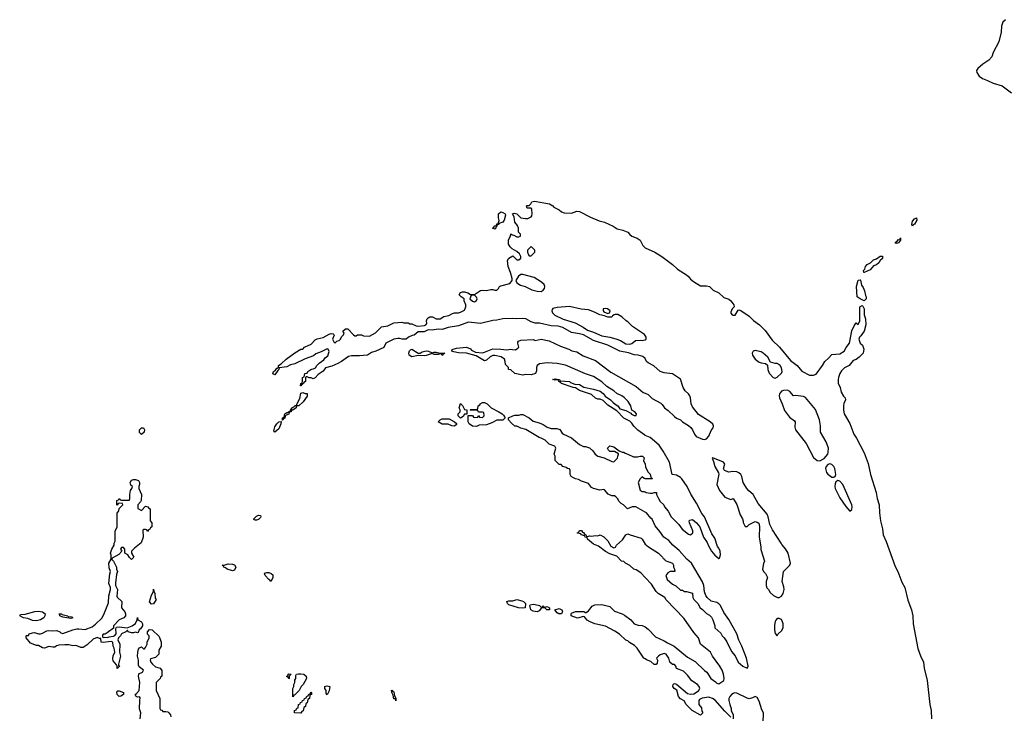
# Model space of a CAD drawing. Header units: inches. Extents: x 2347120 to 2490770, y 707513 to 877705.
# Tile 62 of 132: x 2383803 to 2393559, y 810864 to 817754. Entities that reach past the tile are written whole.
import ezdxf

# ---------------------------------------------------------------- set-up
doc = ezdxf.new("R2010")
doc.units = ezdxf.units.IN
doc.header["$MEASUREMENT"] = 0
doc.layers.add('C3881', color=7, linetype='Continuous')
doc.layers.add('C3891', color=7, linetype='Continuous')

msp = doc.modelspace()

# ---------------------------------------------------------------- linework, layer by layer
at = {"layer": 'C3881', "color": 5, "elevation": 60}
for points in [[(2390000, 814398.1), (2389999.3, 814399.3), (2389976.5, 814416.5), (2389930, 814432.7), (2389890, 814436), (2389834.2, 814454.2), (2389750, 814469.4), (2389631.3, 814531.3), (2389490, 814575.1), (2389390, 814632.3), (2389350, 814643.7), (2389270, 814655.1), (2389184.8, 814704.8), (2389137, 814717), (2389070, 814721.2), (2388952, 814748), (2388910, 814748), (2388870, 814762), (2388818, 814790), (2388785.2, 814794.8), (2388730, 814789.5), (2388690, 814796), (2388590, 814792.3), (2388530, 814779.3), (2388490, 814776), (2388370, 814745.2), (2388250, 814759), (2388150, 814722.7), (2388050, 814706), (2387990, 814686.6), (2387949.3, 814689.3), (2387890, 814677.2), (2387850, 814682), (2387810, 814661.2), (2387750, 814662), (2387710, 814628), (2387692.7, 814627.3), (2387654, 814610), (2387631.6, 814588.4), (2387591.6, 814588.4), (2387570, 814595.3), (2387550, 814595.3), (2387510, 814588), (2387490, 814579), (2387430.9, 814549.1), (2387410, 814508.7), (2387330.6, 814469.4), (2387290, 814459), (2387250.4, 814429.6), (2387170, 814423.7), (2387090, 814426), (2387062, 814418), (2386990, 814369), (2386954, 814350), (2386896.7, 814323.3), (2386834, 814306), (2386810, 814273.2), (2386760.7, 814239.3), (2386730, 814208), (2386710, 814198), (2386690, 814206), (2386670, 814206), (2386650, 814218), (2386642, 814218), (2386634, 814210), (2386634, 814170), (2386618, 814162), (2386614, 814150), (2386598, 814142), (2386590, 814126), (2386586, 814126), (2386588, 814150), (2386602, 814158), (2386606, 814170), (2386606, 814210), (2386622, 814218), (2386628, 814250), (2386650, 814254), (2386658, 814270), (2386688, 814290), (2386722, 814298), (2386734.6, 814305.4), (2386748.7, 814330), (2386769.3, 814350.7), (2386815.1, 814384.9), (2386830, 814404.7), (2386854.5, 814425.5), (2386868.7, 814468.7), (2386858, 814490), (2386850, 814495.3), (2386790, 814464), (2386736.9, 814443.1), (2386714.4, 814425.6), (2386630, 814395.3), (2386530, 814345.2), (2386486, 814334), (2386450, 814315.3), (2386374, 814306), (2386372, 814290), (2386359.6, 814280.4), (2386330, 814238), (2386310, 814246), (2386318, 814270), (2386336.4, 814283.6), (2386350, 814302), (2386358, 814302), (2386368, 814312), (2386368.7, 814330), (2386394.6, 814345.4), (2386444, 814390), (2386530, 814454.8), (2386590, 814491), (2386608.4, 814491.6), (2386626, 814510), (2386690, 814541), (2386730, 814582.8), (2386750, 814593.4), (2386810, 814604.7), (2386870, 814638.8), (2386890, 814644.7), (2386910, 814642), (2386916.9, 814636.9), (2386918, 814630), (2386902, 814590), (2386918, 814558), (2386930, 814554), (2386946, 814570), (2386970, 814578), (2386982, 814590), (2386990, 814614), (2387010, 814634), (2387018, 814650), (2387006, 814670), (2387032.7, 814692.7), (2387052.7, 814692.7), (2387110, 814632), (2387123.6, 814623.6), (2387136.4, 814623.6), (2387150, 814634), (2387190, 814634), (2387210, 814622), (2387270, 814618), (2387330, 814652), (2387389.1, 814710.9), (2387450, 814721), (2387508.9, 814751.1), (2387590, 814758), (2387610, 814752), (2387651.1, 814751.1), (2387670, 814742), (2387690, 814742), (2387730, 814722), (2387750, 814718), (2387814, 814726), (2387828.4, 814731.6), (2387836.4, 814743.6), (2387835.3, 814770), (2387842, 814790), (2387850, 814802), (2387866, 814810), (2387894, 814810), (2387930, 814792), (2387970, 814792), (2388005.6, 814814.4), (2388054.6, 814825.4), (2388090, 814844.7), (2388110, 814851.3), (2388150, 814851), (2388170, 814856), (2388210, 814878), (2388225.2, 814910), (2388222.7, 814930), (2388208.7, 814970), (2388208, 814990), (2388178, 815010), (2388158, 815030), (2388170, 815051), (2388190, 815058.8), (2388210, 815057.3), (2388242, 815050), (2388270, 815032), (2388310, 815031.3), (2388370, 815071.3), (2388384.7, 815075.3), (2388430, 815071.3), (2388470, 815082), (2388490, 815082), (2388510, 815074), (2388530, 815074), (2388548.4, 815091.6), (2388558, 815110), (2388570, 815118), (2388658, 815142), (2388682, 815170), (2388682, 815190), (2388666, 815250), (2388642, 815310), (2388638, 815370), (2388649.3, 815390.7), (2388690, 815414), (2388730, 815374), (2388750, 815374), (2388767.3, 815392.7), (2388768, 815410), (2388754.6, 815434.6), (2388730, 815458), (2388683.1, 815483.1), (2388663.1, 815503.1), (2388646, 815530), (2388648, 815570), (2388667.3, 815612.7), (2388670, 815634), (2388682, 815622), (2388699.6, 815619.6), (2388730, 815602), (2388750, 815602), (2388766, 815610), (2388766, 815630), (2388746, 815650), (2388746, 815690), (2388736.4, 815716.4), (2388708.4, 815748.4), (2388702, 815802), (2388686, 815830), (2388702, 815838), (2388728.4, 815831.6), (2388770, 815792), (2388816.4, 815783.6), (2388836.4, 815783.6), (2388870, 815802), (2388878, 815810), (2388882, 815830), (2388876.4, 815876.4), (2388870, 815886), (2388830, 815886), (2388826, 815910), (2388830, 815914), (2388850, 815914), (2388868.4, 815931.6), (2388878, 815950), (2388902.7, 815957.3), (2389051.3, 815930), (2389084.7, 815910), (2389096, 815896), (2389150, 815871.3), (2389171.1, 815851.1), (2389199.6, 815839.6), (2389270, 815838), (2389323.1, 815856.9), (2389350, 815854.8), (2389458, 815798), (2389543.4, 815763.4), (2389596, 815750), (2389684.7, 815710), (2389723.4, 815683.4), (2389778, 815670), (2389830.4, 815650.4), (2389847.7, 815627.7), (2389870, 815610.8), (2389922, 815590), (2389950, 815571.3), (2389977.5, 815517.5), (2389996.4, 815496.4), (2390000, 815494.7)], [(2390000, 814625.4), (2389994.5, 814634.5), (2389874.7, 814714.7), (2389830, 814762.7), (2389811.7, 814771.7), (2389769, 814810), (2389730, 814834), (2389704.9, 814835.1), (2389692, 814830), (2389678, 814822), (2389670, 814809), (2389630, 814806), (2389599.3, 814819.3), (2389550, 814829.4), (2389498.6, 814858.6), (2389439.7, 814879.7), (2389367.9, 814887.9), (2389250, 814912.3), (2389130, 814902), (2389087.3, 814892.7), (2389078, 814882), (2389076, 814870), (2389082.8, 814850), (2389107, 814827), (2389188.7, 814788.7), (2389306, 814750), (2389386.8, 814710), (2389430, 814680.4), (2389490, 814660.4), (2389570, 814621.6), (2389650, 814610.4), (2389710, 814594), (2389755.2, 814575.2), (2389810, 814544.9), (2389850, 814540.7), (2389870, 814546.8), (2389905.2, 814574.8), (2389950, 814580.5), (2389970, 814576.3), (2389998, 814582), (2390000, 814583.6)], [(2390000, 813637.1), (2389998, 813638), (2389929.3, 813689.3), (2389889.3, 813729.3), (2389870, 813758), (2389850, 813778), (2389790, 813808), (2389720.2, 813880.2), (2389630, 813935.3), (2389583.1, 813983.1), (2389554.6, 813994.6), (2389530, 813995.3), (2389510, 814004), (2389470, 814042), (2389350, 814082), (2389308.7, 814108.7), (2389286, 814110), (2389170, 814149), (2389162, 814162), (2389146, 814170), (2389142, 814182), (2389130, 814186), (2389110, 814182), (2389086, 814190), (2389110, 814196), (2389152, 814190), (2389158, 814178), (2389250, 814170.5), (2389260.7, 814160.7), (2389303.6, 814143.6), (2389350, 814142), (2389394, 814114), (2389490, 814094), (2389555.2, 814075.2), (2389584.7, 814050), (2389604.7, 814024.7), (2389658, 813990), (2389682, 813962), (2389704.5, 813944.5), (2389730, 813930.7), (2389750, 813898), (2389810, 813882.8), (2389858, 813858), (2389865.4, 813845.4), (2389890, 813832), (2389910, 813834), (2389915.3, 813850), (2389898, 813870), (2389870, 813886), (2389858, 813930), (2389832.4, 813972.4), (2389793.3, 814013.3), (2389770, 814029.6), (2389721.2, 814050), (2389690, 814077), (2389621.1, 814121.1), (2389570, 814167.6), (2389490, 814219.6), (2389410, 814247.8), (2389210, 814333.6), (2389130, 814349.7), (2389030, 814355.8), (2388953.2, 814346.8), (2388931, 814330), (2388924.7, 814310), (2388923.6, 814276.4), (2388914, 814250), (2388870, 814235.3), (2388810, 814239), (2388790, 814234), (2388710, 814249), (2388670, 814286), (2388646, 814290), (2388646, 814310), (2388618, 814338), (2388614, 814370), (2388605.2, 814390), (2388575.3, 814415.3), (2388510, 814429.5), (2388490, 814429.4), (2388464.4, 814415.6), (2388430, 814382), (2388410, 814375.3), (2388324.7, 814424.7), (2388230, 814449.5), (2388150, 814453.2), (2388104.7, 814464.7), (2388086, 814470), (2388087.3, 814487.3), (2388130, 814501), (2388229.5, 814510.5), (2388270, 814492.4), (2388281.3, 814481.3), (2388319.8, 814459.8), (2388390, 814454.9), (2388410, 814459.3), (2388490, 814493.4), (2388570, 814492.2), (2388630, 814484), (2388670, 814492), (2388686.4, 814486.4), (2388714.6, 814485.4), (2388740.4, 814499.6), (2388748, 814510), (2388738, 814550), (2388740.4, 814559.6), (2388746, 814570), (2388770, 814581), (2388890, 814584.7), (2388910, 814578), (2388970, 814590.8), (2389050, 814573.4), (2389160.7, 814520.7), (2389244.7, 814490), (2389274.6, 814474.6), (2389323.4, 814463.4), (2389386, 814426), (2389510, 814379.1), (2389661.7, 814261.7), (2389910, 814119.3), (2389982.3, 814062.3), (2390000, 814054.3)], [(2390000, 812877.4), (2389908.4, 812928.4), (2389871.6, 812928.4), (2389826, 812910), (2389786, 812950), (2389763.1, 812963.1), (2389743.1, 812983.1), (2389728, 813010), (2389710, 813028), (2389696.4, 813036.4), (2389670, 813038), (2389634.6, 813054.6), (2389598, 813098), (2389590, 813102), (2389550, 813095.3), (2389490, 813109.2), (2389470, 813122), (2389439.3, 813159.3), (2389370, 813182), (2389340.2, 813200.2), (2389310, 813205.2), (2389290, 813215.3), (2389268.7, 813230), (2389258, 813250), (2389258, 813290), (2389250, 813306), (2389230, 813308), (2389219, 813319), (2389186, 813330), (2389167.3, 813347.3), (2389148.4, 813348.4), (2389108.4, 813388.4), (2389108, 813430), (2389098, 813450), (2389115.3, 813510), (2389106, 813530), (2389050, 813548.7), (2389009.3, 813589.3), (2388970, 813609), (2388950, 813614), (2388816.5, 813696.5), (2388769.4, 813709.4), (2388730, 813728.7), (2388710, 813728.7), (2388676.4, 813756.4), (2388646, 813790), (2388646, 813810), (2388688.4, 813831.6), (2388710, 813838), (2388750, 813838), (2388770, 813844.7), (2388790, 813844.7), (2388850, 813811), (2388890, 813778.8), (2388950, 813762), (2388990, 813744.7), (2389030, 813718), (2389070, 813706), (2389125.4, 813705.4), (2389155.3, 813695.3), (2389179.6, 813659.6), (2389192, 813650), (2389270, 813612), (2389350, 813546), (2389390, 813526.8), (2389410, 813526), (2389450, 813512), (2389482, 813482), (2389506, 813450), (2389530, 813430.8), (2389594.4, 813414.4), (2389670, 813378), (2389690, 813374), (2389726, 813410), (2389728.4, 813431.6), (2389738, 813450), (2389735.3, 813455.3), (2389696.4, 813476.4), (2389650, 813478), (2389638, 813490), (2389628.7, 813510), (2389650, 813532), (2389690, 813524.7), (2389743.6, 813483.6), (2389771.3, 813471.3), (2389790.7, 813470.7), (2389801, 813461), (2389830, 813451.3), (2389883.6, 813423.6), (2389923.6, 813423.6), (2389950, 813432), (2389974, 813430), (2389990, 813414), (2389985.4, 813385.4), (2390000, 813354.3)], [(2390000, 813207.7), (2389990, 813208), (2389970, 813226), (2389950, 813206), (2389932, 813170), (2389950, 813094), (2389970, 813082), (2389990, 813082), (2390000, 813077)], [(2390000, 812229.3), (2389956.5, 812276.5), (2389910, 812304), (2389888, 812310), (2389850, 812348), (2389806, 812370), (2389790, 812386), (2389766, 812390), (2389719, 812439), (2389650, 812462), (2389606.3, 812486.3), (2389539, 812539), (2389490, 812559), (2389428, 812610), (2389426, 812626), (2389406, 812630), (2389402, 812642), (2389366, 812650), (2389362, 812662), (2389330, 812668), (2389328, 812672), (2389342, 812678), (2389350, 812694), (2389370, 812694), (2389378, 812678), (2389390, 812674), (2389398, 812658), (2389412, 812652), (2389418, 812638), (2389430, 812634), (2389450, 812642), (2389470, 812638), (2389510, 812644.7), (2389530, 812642), (2389554, 812650), (2389590, 812632), (2389631.1, 812591.1), (2389659.6, 812539.6), (2389690, 812522), (2389706, 812530), (2389718, 812550), (2389776.5, 812603.5), (2389808, 812652), (2389830, 812662), (2389850.9, 812650.9), (2389959.8, 812619.8), (2389972, 812610), (2389999.8, 812559.8), (2390000, 812559.6)], [(2390000, 811422.3), (2389988, 811430), (2389922, 811530), (2389896, 811556), (2389846.3, 811586.3), (2389830, 811602), (2389810, 811609), (2389747.2, 811667.2), (2389698.4, 811698.4), (2389607.7, 811747.7), (2389502, 811770), (2389454, 811790), (2389426.5, 811806.5), (2389399, 811839), (2389390, 811842), (2389330, 811827.3), (2389266, 811850), (2389266, 811870), (2389270, 811874), (2389308.9, 811891.1), (2389391.3, 811891.3), (2389410, 811882), (2389416.4, 811883.6), (2389440.4, 811899.6), (2389476.4, 811943.6), (2389503.1, 811956.9), (2389570, 811962.8), (2389650, 811941), (2389696.8, 811896.8), (2389772, 811870), (2389796.8, 811856.8), (2389858, 811810), (2389890.6, 811770.6), (2389930, 811757.3), (2389970, 811753.4), (2390000, 811741.9)], [(2384998, 810830), (2385002, 810890), (2384989.2, 810929.2), (2384992, 811010), (2384997.2, 811037.2), (2384990, 811048), (2384970, 811044), (2384958, 811050), (2384946, 811070), (2384960.2, 811079.8), (2384985.2, 811110), (2384993.2, 811190), (2384981.2, 811250), (2384982, 811270), (2384984.7, 811275.3), (2385018, 811290), (2385028, 811310), (2384985.2, 811345.2), (2384979, 811359), (2384979, 811410), (2384969.2, 811450), (2384973.2, 811490), (2384981.2, 811518.8), (2384990, 811532), (2385010, 811542), (2385030, 811522), (2385038, 811522), (2385050, 811534), (2385066, 811570), (2385066, 811590), (2385086, 811630), (2385086, 811650), (2385068.4, 811668.4), (2385068.9, 811691.1), (2385090, 811714), (2385114, 811710), (2385183.6, 811643.6), (2385206, 811590), (2385204.7, 811550), (2385182, 811510), (2385181, 811470), (2385150, 811435.3), (2385098, 811422), (2385094, 811410), (2385102, 811390), (2385118, 811370), (2385150, 811344.7), (2385194, 811330), (2385212.7, 811307.3), (2385212, 811250), (2385198, 811242), (2385194, 811230), (2385154, 811190), (2385154, 811110), (2385192, 811030), (2385192.7, 810932.7), (2385198, 810918), (2385210, 810914), (2385222, 810902), (2385250, 810902), (2385270, 810898), (2385282, 810890), (2385298, 810870), (2385302, 810850)]]:
    msp.add_lwpolyline(points, dxfattribs=at)
for points in [[(2388510, 815678), (2388488.7, 815690), (2388502, 815698), (2388510, 815712), (2388526, 815714), (2388530, 815732), (2388546, 815734), (2388546, 815746), (2388555.3, 815764.7), (2388548.9, 815791.1), (2388548.7, 815830), (2388569.2, 815850.8), (2388590, 815844.7), (2388612, 815830), (2388616.9, 815816.9), (2388604.7, 815770), (2388590.9, 815749.1), (2388562, 815738), (2388546, 815726), (2388534, 815726), (2388532, 815710), (2388522, 815698), (2388522, 815690)], [(2388870, 815506), (2388834, 815470), (2388834, 815450), (2388843.6, 815423.6), (2388850, 815414), (2388870, 815414), (2388906, 815450), (2388906, 815470)], [(2388790, 815229.3), (2388770, 815229.3), (2388744.9, 815215.1), (2388718, 815170), (2388727.3, 815147.3), (2388764.1, 815124.1), (2388811.3, 815110), (2388879.1, 815079.1), (2388930, 815064.9), (2388970, 815063), (2388990, 815074), (2389003.7, 815090), (2389007, 815110), (2389001.2, 815130), (2388973.4, 815153.4), (2388900.7, 815200.7)], [(2388310, 815026), (2388278, 815022), (2388262, 814990), (2388290, 814964.7), (2388310, 814958), (2388330, 814974), (2388335.3, 814990), (2388330, 815006)], [(2389610, 814894.5), (2389586, 814890), (2389584.7, 814870), (2389590, 814862), (2389630, 814844.7), (2389648.4, 814851.6), (2389654, 814870), (2389628, 814890)], [(2387750, 814451.3), (2387770, 814451.3), (2387790, 814464.7), (2387830, 814474.8), (2387854, 814470), (2387890, 814454), (2387910, 814462), (2387930, 814462), (2387970, 814451.3), (2388014, 814450), (2387998, 814442), (2387990, 814429), (2387982, 814442), (2387970, 814446), (2387950, 814438), (2387910, 814438), (2387890, 814448.7), (2387830, 814429.2), (2387810, 814426), (2387750, 814429), (2387690, 814413.2), (2387662, 814430), (2387659, 814450), (2387664.7, 814475.3), (2387674.6, 814485.4), (2387690, 814491.3)], [(2386406, 813786), (2386406, 813810), (2386422, 813818), (2386428, 813832), (2386428.7, 813850), (2386450, 813862), (2386458, 813862), (2386474, 813874), (2386486, 813874), (2386486, 813886), (2386498, 813902), (2386498, 813910), (2386520.4, 813919.6), (2386532.7, 813932.7), (2386547.3, 813932.7), (2386547.3, 813947.3), (2386577.2, 814002.8), (2386590, 814054), (2386610, 814062), (2386630, 814052), (2386651.1, 814051.1), (2386650, 814026), (2386611, 813970), (2386570, 813928.7), (2386552, 813928), (2386542, 813918), (2386542, 813910), (2386510, 813888), (2386494, 813886), (2386492, 813870), (2386474, 813866), (2386470, 813848), (2386442, 813838), (2386432, 813828), (2386430, 813806), (2386418, 813802), (2386410, 813786)], [(2388170, 813808), (2388148, 813830), (2388148.4, 813851.6), (2388166, 813870), (2388166, 813890), (2388158, 813910), (2388170, 813954), (2388190, 813934), (2388210, 813894), (2388234, 813890), (2388234, 813846), (2388210, 813846), (2388198, 813822)], [(2388330, 813726), (2388289.4, 813729.4), (2388258, 813750), (2388246, 813770), (2388246, 813834), (2388290, 813834), (2388298, 813818), (2388310, 813814), (2388342, 813818), (2388350, 813834), (2388358, 813818), (2388390, 813814), (2388406, 813830), (2388402, 813862), (2388390, 813866), (2388350, 813866), (2388342, 813882), (2388330, 813886), (2388270, 813886), (2388266, 813890), (2388270, 813894), (2388330, 813894), (2388342, 813898), (2388346, 813930), (2388362, 813938), (2388366, 813950), (2388390, 813962), (2388410, 813962), (2388434, 813950), (2388474, 813910), (2388550, 813871.3), (2388582, 813850), (2388596.9, 813836.9), (2388614, 813810), (2388591.6, 813788.4), (2388530, 813788), (2388479.6, 813760.4), (2388430, 813742), (2388356.4, 813736.4)], [(2386330, 813668), (2386322, 813682), (2386330, 813722), (2386350, 813752), (2386370, 813772), (2386394, 813774), (2386392, 813750), (2386370, 813702)], [(2388110, 813728.7), (2388086, 813730), (2388050, 813748.7), (2387989.1, 813749.1), (2387948, 813770), (2387970, 813792), (2387990, 813802), (2388059.6, 813799.6), (2388111.6, 813771.6), (2388130, 813754), (2388130, 813746)], [(2385010, 813646), (2384990, 813666), (2384988.7, 813690), (2385009.3, 813710.7), (2385030, 813711), (2385038.8, 813690), (2385034.8, 813670)], [(2385010, 812894), (2385050, 812934), (2385074, 812930), (2385078, 812918), (2385094, 812910), (2385094, 812790), (2385111.6, 812771.6), (2385112, 812730), (2385098, 812722), (2385092.7, 812707.3), (2385078, 812702), (2385070, 812686), (2385062, 812702), (2385050, 812706), (2385030, 812706), (2385023.6, 812696.4), (2385024.7, 812630), (2385006.8, 812573.2), (2384939.8, 812520.2), (2384912, 812490), (2384911.3, 812470), (2384934, 812430), (2384910, 812406), (2384890, 812426), (2384874.6, 812454.6), (2384846, 812470), (2384846, 812510), (2384830, 812526), (2384810, 812526), (2384802, 812510), (2384814, 812490), (2384783.6, 812456.4), (2384718, 812422), (2384714, 812410), (2384731.6, 812391.6), (2384762, 812330), (2384762, 812310), (2384771.3, 812290), (2384762, 812258), (2384752, 812172), (2384752, 812150), (2384772, 812110), (2384764.7, 812044.7), (2384770, 812034), (2384814, 811990), (2384812, 811930), (2384844.7, 811890), (2384852, 811870), (2384852, 811850), (2384834, 811830), (2384790, 811808), (2384732, 811750), (2384732, 811728), (2384670, 811679.3), (2384650, 811668), (2384630, 811666), (2384623.6, 811656.4), (2384622, 811642), (2384630, 811634), (2384642, 811638), (2384670, 811636), (2384690, 811642.8), (2384732.9, 811647.1), (2384746, 811654), (2384759, 811670), (2384754.6, 811725.4), (2384762.7, 811737.3), (2384790, 811738.8), (2384869.1, 811730.9), (2384918, 811750), (2384950, 811772), (2384968, 811810), (2384970, 811832), (2384972, 811810), (2385011, 811790), (2385018.8, 811770), (2385018.8, 811750), (2384999.1, 811720.9), (2384986, 811710), (2384976.3, 811683.7), (2384970, 811681.2), (2384950, 811686), (2384930, 811679.5), (2384910, 811680.9), (2384878, 811690), (2384870, 811706), (2384854, 811690), (2384812, 811670), (2384802, 811650), (2384782, 811630), (2384774, 811610), (2384794, 811570), (2384792, 811490), (2384802, 811450), (2384782, 811370), (2384782, 811362), (2384791.6, 811348.4), (2384778, 811342), (2384770, 811326), (2384768.7, 811350), (2384763.1, 811363.1), (2384730, 811402), (2384724.2, 811424.2), (2384727.8, 811452.2), (2384744, 811490), (2384738, 811530), (2384728.7, 811550), (2384726, 811590), (2384710, 811594), (2384630, 811584), (2384610, 811588), (2384606, 811626), (2384594, 811626), (2384570, 811635.3), (2384530, 811619.3), (2384470, 811561.2), (2384430, 811535.3), (2384410, 811534), (2384370, 811553.2), (2384355.5, 811555.5), (2384330, 811552.7), (2384290, 811561.6), (2384250, 811563.6), (2384190, 811557.6), (2384168.6, 811551.4), (2384150, 811539.3), (2384130, 811538), (2384090, 811546.6), (2384050, 811527.8), (2384030, 811533.2), (2383990, 811554), (2383970, 811555.3), (2383910, 811578), (2383868, 811630), (2383866, 811650), (2383870, 811654), (2383890, 811654), (2383898, 811670), (2383930, 811682), (2383950, 811683.8), (2383990, 811672), (2384010, 811671.8), (2384030, 811678.4), (2384070, 811701.7), (2384090, 811705.3), (2384130, 811701.6), (2384170, 811704.9), (2384201, 811690), (2384210, 811681), (2384230, 811674.8), (2384329.2, 811710), (2384370, 811718.9), (2384390, 811722), (2384450, 811712.7), (2384519.6, 811740.4), (2384554.5, 811765.5), (2384615.5, 811824.5), (2384636.5, 811863.5), (2384683.1, 811976.9), (2384686, 812046), (2384701.2, 812110), (2384701.2, 812130), (2384686.6, 812170), (2384694.6, 812265.4), (2384702, 812290), (2384690, 812326), (2384686.6, 812370), (2384708, 812410), (2384708, 812450), (2384702, 812470), (2384715.3, 812510), (2384738, 812550), (2384738, 812570), (2384748, 812590), (2384748.4, 812688.4), (2384768, 812730), (2384767.3, 812867.3), (2384786, 812890), (2384787.3, 812912.7), (2384826, 812950), (2384822, 812962), (2384790, 812966), (2384778, 812962), (2384770, 812946), (2384766, 812950), (2384766, 812990), (2384782, 812998), (2384790, 813012), (2384798, 812998), (2384810, 812994), (2384890, 812994), (2384895.3, 813010), (2384894, 813050), (2384901.2, 813090), (2384915.3, 813110), (2384919, 813130), (2384904.8, 813144.8), (2384898, 813170), (2384910, 813193), (2384930, 813200.3), (2384950, 813198.9), (2384978.8, 813190), (2384991, 813170), (2384991.3, 813150), (2384982, 813130), (2384982, 813110), (2385011.3, 813050), (2385007.1, 812992.9), (2385001, 812979), (2384972, 812950), (2384972.7, 812912.7)], [(2386150, 812795.3), (2386136.4, 812796.4), (2386123.1, 812803.1), (2386122, 812810), (2386150, 812838), (2386170, 812844.7), (2386190, 812842), (2386193.4, 812830), (2386190, 812822), (2386170, 812802.7)], [(2385910, 812296), (2385858, 812310), (2385843.1, 812323.1), (2385826, 812330), (2385822, 812342), (2385808, 812350), (2385828.4, 812351.6), (2385870, 812364.7), (2385910, 812360.7), (2385930, 812353), (2385944.9, 812330), (2385930, 812302.7)], [(2386290, 812188.7), (2386282, 812202), (2386270, 812208.7), (2386234, 812250), (2386229.5, 812270.5), (2386250, 812279.1), (2386270, 812278), (2386296, 812270), (2386310, 812256), (2386310, 812226)], [(2385110, 811966), (2385088.7, 811988.7), (2385110, 812054), (2385128, 812090), (2385130, 812114), (2385132.7, 812092.7), (2385142, 812070), (2385145.4, 812025.4), (2385154, 812010), (2385130, 811968)], [(2388790, 811924), (2388746, 811930), (2388650, 811959), (2388635.3, 811970), (2388629, 811990), (2388650, 811998), (2388690, 811998), (2388730, 812010.8), (2388776.9, 811996.9), (2388794, 811990), (2388814, 811970), (2388810, 811928)], [(2388970, 811934), (2388982, 811938), (2388990, 811951.3), (2388998, 811938), (2389010, 811934), (2389030, 811942), (2389054, 811930), (2389054, 811910), (2389049.3, 811909.3), (2389026, 811910), (2389007.3, 811927.3), (2388972.7, 811927.3), (2388950, 811898), (2388930, 811889.3), (2388890, 811895.3), (2388868, 811910), (2388858, 811950), (2388862, 811958), (2388890, 811964.7), (2388910, 811961), (2388954, 811950)], [(2383970, 811799.7), (2383930, 811802.9), (2383884.2, 811824.2), (2383842, 811830), (2383802.7, 811850), (2383810, 811861), (2383855.9, 811864.1), (2383953.4, 811893.4), (2383990, 811896.5), (2384030.2, 811890.2), (2384054, 811870), (2384053, 811850), (2384040.7, 811830), (2384010, 811809.7)], [(2384310, 811822.4), (2384230, 811835.1), (2384200.9, 811850), (2384199.5, 811859.5), (2384189.2, 811870), (2384216, 811870), (2384223.8, 811863.8), (2384278, 811850), (2384284, 811844), (2384319.3, 811839.3), (2384330, 811829.7)], [(2389170, 811869), (2389146, 811870), (2389130, 811878), (2389106, 811910), (2389150, 811922), (2389174, 811910), (2389182, 811890)], [(2386510, 811046), (2386508, 811130), (2386518, 811150), (2386518, 811170), (2386528, 811190), (2386528.4, 811211.6), (2386538, 811230), (2386540.4, 811259.6), (2386546, 811270), (2386565.6, 811274.4), (2386590, 811275.6), (2386617.3, 811270), (2386642.8, 811250), (2386644.7, 811230), (2386612, 811170), (2386592, 811150), (2386572, 811110), (2386530, 811066), (2386518, 811062)], [(2386470, 811226), (2386462, 811242), (2386450, 811246), (2386450, 811252), (2386462, 811258), (2386462, 811270), (2386470, 811273.4), (2386494, 811270), (2386474, 811250), (2386474, 811230)], [(2384790, 811049.3), (2384769, 811070), (2384766.3, 811093.7), (2384774.6, 811105.4), (2384790, 811106.8), (2384830.7, 811090), (2384830, 811068.7), (2384806.4, 811053.6)], [(2386590, 810886), (2386530, 810888), (2386526, 810890), (2386526, 810910), (2386542, 810918), (2386550, 810934), (2386562, 810938), (2386566, 810970), (2386582, 810978), (2386586, 810990), (2386602, 810998), (2386606, 811010), (2386622, 811018), (2386626, 811030), (2386642, 811038), (2386647.3, 811052.7), (2386662, 811058), (2386667.3, 811072.7), (2386682, 811078), (2386690, 811094), (2386694, 811090), (2386694, 811070), (2386678, 811062), (2386674, 811030), (2386658, 811022), (2386652.7, 810987.3), (2386638, 810982), (2386634, 810950), (2386618, 810942), (2386612.7, 810907.3), (2386598, 810902)], [(2386850, 811066), (2386840.4, 811080.4), (2386838, 811110), (2386828, 811130), (2386828, 811150), (2386850, 811156.4), (2386876, 811150), (2386870, 811106)], [(2387530, 811006), (2387526, 811026), (2387510, 811028), (2387504, 811064), (2387489.3, 811090.7), (2387486, 811110), (2387490, 811114), (2387498, 811110), (2387501, 811101), (2387510, 811098), (2387516, 811056), (2387530, 811034)]]:
    msp.add_lwpolyline(points, close=True, dxfattribs=at)
at = {"layer": 'C3891', "color": 5}
for points, elevation in [([(2393570, 817754), (2393546, 817730), (2393531, 817690), (2393527.3, 817630), (2393503.8, 817536.2), (2393450, 817428.7), (2393434.4, 817385.6), (2393405.5, 817354.5), (2393345.1, 817314.9), (2393296.3, 817270), (2393283.8, 817250), (2393286, 817230), (2393310, 817193.4), (2393344, 817170), (2393393.1, 817153.1), (2393450, 817124.9), (2393538.7, 817098.7), (2393630, 817028.5)], 80), ([(2390000, 815494.7), (2390097.3, 815450), (2390164.9, 815410), (2390270.7, 815330), (2390321.4, 815281.4), (2390410, 815228), (2390430.5, 815210), (2390450, 815184), (2390480.3, 815160.3), (2390550, 815116.3), (2390610, 815117.6), (2390638.8, 815110), (2390675.8, 815075.8), (2390730.6, 815050), (2390780.8, 815000.8), (2390830, 814984.4), (2390850, 814970.4), (2390878, 814930), (2390882.8, 814910), (2390864, 814890), (2390850, 814858), (2390848.6, 814848.6), (2390862.8, 814830), (2390870, 814826), (2390891.4, 814828.6), (2390923.7, 814876.3), (2390930, 814878.8), (2390950, 814873), (2391030, 814818.4), (2391073.5, 814773.5), (2391134.4, 814730), (2391190, 814676.4), (2391258.5, 814578.5), (2391332.4, 814510), (2391439.9, 814379.9), (2391505.5, 814330), (2391553, 814273), (2391630, 814231.7), (2391670, 814231.8), (2391696, 814244), (2391757, 814330), (2391779.5, 814370), (2391818.3, 814401.7), (2391850, 814437.3), (2391930, 814446), (2391973.2, 814470), (2391993.6, 814506.4), (2392026.6, 814550), (2392050, 814672), (2392070, 814722), (2392090, 814752), (2392110, 814734), (2392128, 814770), (2392128, 814910), (2392150, 814922), (2392156.9, 814916.9), (2392171, 814890), (2392171, 814830), (2392184.7, 814790), (2392186, 814730), (2392170.7, 814669.3), (2392138.8, 814621.2), (2392124.7, 814610), (2392118, 814590), (2392132, 814550), (2392154.8, 814530), (2392166, 814490), (2392161, 814450), (2392122, 814410), (2392090, 814388.7), (2392062.8, 814377.2), (2392021, 814330), (2391975.1, 814304.9), (2391945.5, 814274.5), (2391930.3, 814250), (2391915.8, 814210), (2391912, 814190), (2391914, 814154), (2391934, 814110), (2391943.4, 814063.4), (2391965.1, 814025.1), (2391982.8, 814010), (2391986.8, 813990), (2391968.2, 813951.8), (2391965.8, 813934.2), (2391965.8, 813885.8), (2391972.7, 813850), (2392030, 813754), (2392068.9, 813648.9), (2392094.9, 813610), (2392170, 813463), (2392210, 813358.8), (2392234.9, 813250), (2392288.8, 813070), (2392298.3, 813010), (2392320.2, 812950), (2392322, 812870), (2392331.2, 812791.2), (2392351.3, 812710), (2392360.3, 812650), (2392390, 812584), (2392477.8, 812337.8), (2392504.7, 812290), (2392543.6, 812183.6), (2392574.9, 812130), (2392604.6, 812004.6), (2392639.6, 811910), (2392651.4, 811850), (2392657.3, 811770), (2392704.1, 811524.1), (2392730, 811453.4), (2392760.3, 811390), (2392765.4, 811330), (2392794.2, 811210), (2392821.6, 810970), (2392834, 810910), (2392839, 810830)], 60), ([(2390000, 814583.6), (2390009.1, 814590.9), (2390009.3, 814610), (2390000, 814625.4)], 60), ([(2390000, 814054.3), (2390030, 814040.7), (2390070, 814002.8), (2390155.3, 813955.3), (2390170, 813942), (2390190.9, 813910.9), (2390230, 813884.7), (2390290, 813822.8), (2390310, 813806.8), (2390350, 813790.8), (2390371, 813770), (2390430, 813734), (2390453.8, 813713.8), (2390470.4, 813690.4), (2390487.9, 813647.9), (2390506.2, 813626.2), (2390570, 813599.1), (2390590, 813595.5), (2390610, 813603), (2390632.3, 813627.7), (2390654.7, 813685.3), (2390674, 813710), (2390677.6, 813730), (2390670, 813749), (2390646, 813770), (2390530, 813842.7), (2390470, 813919.3), (2390456.2, 813950), (2390449.3, 814010), (2390442.7, 814030), (2390430, 814049), (2390398, 814078), (2390377.2, 814110), (2390350, 814194), (2390270, 814245.2), (2390190, 814256), (2390150, 814269.2), (2390085.6, 814325.6), (2390030, 814355.3), (2390015.3, 814370), (2390000, 814398.1)], 60), ([(2390000, 813077), (2390010, 813072), (2390050, 813064.7), (2390074.6, 813065.4), (2390090, 813072), (2390114, 813070), (2390114, 813050), (2390132, 813010), (2390150, 812982), (2390184.7, 812950), (2390191.3, 812930), (2390227.1, 812887.1), (2390259.1, 812830), (2390334.1, 812754.1), (2390367.9, 812707.9), (2390430, 812657.3), (2390450, 812651.3), (2390473.2, 812670), (2390472.5, 812692.5), (2390439, 812770), (2390438, 812790), (2390442, 812798), (2390470, 812804.7), (2390510, 812771), (2390541, 812730), (2390578.8, 812630), (2390615.5, 812575.5), (2390624, 812550), (2390657.3, 812490), (2390690, 812450.7), (2390730, 812418), (2390738, 812422), (2390746.6, 812453.4), (2390742.4, 812490), (2390730, 812519.3), (2390716.9, 812536.9), (2390690, 812619), (2390662.3, 812662.3), (2390590, 812829), (2390563.5, 812863.5), (2390510, 812965.2), (2390453.8, 813053.8), (2390418.4, 813130), (2390364.7, 813204.7), (2390350, 813219.3), (2390310, 813242), (2390268, 813250), (2390240.7, 813370), (2390180.4, 813480.4), (2390139.8, 813539.8), (2390050, 813615.1), (2390000, 813637.1)], 60), ([(2390000, 813354.3), (2390002, 813350), (2390005.4, 813325.4), (2390016.9, 813296.9), (2390031.6, 813271.6), (2390050, 813254), (2390058, 813218), (2390072, 813210), (2390070, 813206), (2390000, 813207.7)], 60), ([(2390000, 812559.6), (2390033, 812533), (2390131.3, 812470), (2390171.3, 812430), (2390178, 812418), (2390191.3, 812410), (2390198, 812398), (2390270, 812371), (2390281, 812350), (2390282, 812330), (2390292, 812310), (2390294, 812290), (2390250, 812288), (2390225.4, 812274.6), (2390204.7, 812250), (2390218, 812210), (2390270, 812162), (2390305.4, 812145.4), (2390350, 812104.7), (2390370, 812102), (2390390, 812091.3), (2390410.9, 812090.9), (2390470, 812074), (2390472, 812030), (2390482, 812010), (2390522, 811970), (2390544.7, 811930), (2390570, 811911.3), (2390610, 811871.3), (2390636.8, 811856.8), (2390656.8, 811836.8), (2390671, 811810), (2390691.3, 811750), (2390692, 811730), (2390750, 811678), (2390764.7, 811650), (2390784.7, 811630), (2390810, 811591.3), (2390857.3, 811497.3), (2390891.9, 811451.9), (2390922.8, 811390), (2390970, 811350.7), (2391010, 811331.3), (2391019.3, 811340.7), (2391021.2, 811350), (2391003.5, 811430), (2390959.7, 811550), (2390928.6, 811608.6), (2390909.7, 811670), (2390830, 811811.6), (2390781.2, 811881.2), (2390747.8, 811950), (2390730, 811969.6), (2390710, 811981.6), (2390655.5, 811995.5), (2390615.3, 812030), (2390602, 812050), (2390590, 812086), (2390581.6, 812150), (2390570, 812185.2), (2390459.7, 812370), (2390413.3, 812410), (2390336.9, 812496.9), (2390273.6, 812550), (2390234.3, 812594.3), (2390185.2, 812630), (2390146, 812686), (2390100.2, 812740.2), (2390070, 812808), (2390057.2, 812817.2), (2390013.2, 812870), (2390000, 812877.4)], 60), ([(2390000, 811741.9), (2390001.4, 811741.4), (2390030, 811718.8), (2390102.5, 811642.5), (2390190, 811603), (2390222, 811582), (2390286.8, 811550), (2390419.9, 811439.9), (2390497, 811397), (2390587.2, 811307.2), (2390610.6, 811290), (2390650, 811227.7), (2390696.1, 811196.1), (2390710, 811181), (2390730, 811176), (2390779, 811210), (2390782.7, 811230), (2390778, 811270), (2390764.5, 811310), (2390742, 811350), (2390667.3, 811450), (2390647.8, 811487.8), (2390549.2, 811570), (2390528.7, 811630), (2390483.2, 811683.2), (2390384.7, 811824.7), (2390210, 812009), (2390195.3, 812030), (2390129.4, 812069.4), (2390108.7, 812090), (2390062, 812162), (2390000, 812229.3)], 60), ([(2390850, 810846), (2390790, 810906), (2390693.6, 811013.6), (2390669.1, 811029.1), (2390630, 811042), (2390565.4, 811034.6), (2390538, 811022), (2390534, 811010), (2390534, 810970), (2390559.6, 810939.6), (2390563.6, 810903.6), (2390572, 810890), (2390550, 810866), (2390468, 810910), (2390408, 810970), (2390388.4, 811008.4), (2390350, 811028.7), (2390330, 811049), (2390312.9, 811112.9), (2390288, 811130), (2390275.3, 811150), (2390278, 811170), (2390284, 811176), (2390290, 811178), (2390310, 811170.8), (2390421.1, 811081.1), (2390450, 811073.4), (2390482.7, 811077.3), (2390530, 811104.7), (2390541.2, 811130), (2390537.2, 811150), (2390519, 811170), (2390464.6, 811204.6), (2390420.8, 811260.8), (2390380.7, 811300.7), (2390310, 811326), (2390306, 811350), (2390290, 811366), (2390270, 811366), (2390246, 811390), (2390235.3, 811430), (2390210, 811468), (2390190, 811475.3), (2390150, 811462), (2390132, 811450), (2390114, 811430), (2390122, 811410), (2390119.6, 811380.4), (2390110, 811366), (2390090, 811368), (2390056.4, 811396.4), (2390013.6, 811413.6), (2390000, 811422.3)], 60), ([(2391168.7, 810810), (2391174.2, 810865.8), (2391171.7, 810888.3), (2391157.4, 810917.4), (2391130, 811004), (2391110, 811041.2), (2391090, 811049), (2391063.5, 811036.5), (2391030, 811028.7), (2391010, 811033.2), (2390910, 811083.7), (2390890, 811086.6), (2390862.4, 811077.6), (2390838.8, 811050), (2390830.8, 811030), (2390830.9, 811010.9), (2390838, 810970), (2390851.3, 810930), (2390852, 810910), (2390872, 810870), (2390874, 810830)], 60)]:
    msp.add_lwpolyline(points, dxfattribs=dict(at, elevation=elevation))
at = {"layer": 'C3891', "color": 5, "elevation": 60}
for points in [[(2392650, 815709), (2392644, 815724), (2392650, 815758), (2392670, 815782.8), (2392690.8, 815790.8), (2392694, 815770), (2392670, 815729), (2392656.9, 815723.1)], [(2392490, 815538), (2392480.4, 815540.4), (2392482, 815550), (2392499.3, 815560.7), (2392510, 815576), (2392526, 815574), (2392526, 815586), (2392532, 815592), (2392530.8, 815570), (2392510, 815545.2)], [(2392170, 815248.7), (2392166, 815250), (2392164, 815270), (2392176.5, 815283.5), (2392183.7, 815310), (2392199, 815330), (2392232.9, 815347.1), (2392264.1, 815375.9), (2392293.6, 815386.4), (2392330, 815411.3), (2392351.3, 815411.3), (2392351.3, 815390), (2392330, 815368), (2392315.9, 815344.1), (2392293.2, 815326.8), (2392264.5, 815315.5), (2392230, 815275.3)], [(2392170, 814968), (2392130, 814988), (2392102, 815010), (2392093.2, 815110), (2392110, 815174.8), (2392130, 815178), (2392134, 815174), (2392143.5, 815123.5), (2392161, 815101), (2392174.8, 815070), (2392182.8, 815022.8), (2392190.8, 815010), (2392190.8, 814990)], [(2391090, 814476), (2391070.5, 814469.5), (2391060.5, 814450), (2391064.4, 814430), (2391090, 814393), (2391130, 814360.5), (2391150, 814354), (2391194, 814350), (2391212, 814332), (2391216, 814290), (2391230, 814252), (2391270, 814211.3), (2391290, 814202), (2391308.4, 814211.6), (2391350, 814254), (2391358, 814270), (2391350, 814306), (2391338, 814330), (2391310, 814348), (2391290, 814348), (2391242, 814362), (2391216, 814410), (2391171.1, 814451.1), (2391150, 814462.9), (2391104.9, 814475.1)], [(2391410, 814085.2), (2391370, 814082.7), (2391350, 814073.2), (2391332.4, 814047.6), (2391328, 814030), (2391330.4, 814010), (2391359.5, 813950), (2391382.5, 813882.5), (2391430, 813818), (2391481.4, 813781.4), (2391487.3, 813770), (2391483.4, 813716.6), (2391490.4, 813690), (2391597.5, 813557.5), (2391670, 813418), (2391706.5, 813386.5), (2391730, 813384.4), (2391773.6, 813406.4), (2391809.2, 813450), (2391815.1, 813470), (2391816.2, 813510), (2391793, 813573), (2391738, 813670), (2391737.6, 813730), (2391727.6, 813790), (2391690, 813894), (2391590, 814012), (2391570, 814022), (2391490, 814033.2), (2391470, 814029), (2391432.9, 814072.9)], [(2390670, 813415.3), (2390664.7, 813410), (2390678.8, 813378.8), (2390691.3, 813330), (2390726.8, 813266.8), (2390730.9, 813250.9), (2390712, 813150), (2390736, 813090), (2390790, 813024.7), (2390850, 813002), (2390872, 813010), (2390910, 812952), (2390941, 812850), (2390964.7, 812810), (2390972.7, 812787.3), (2390972.7, 812772.7), (2390990, 812734), (2391010, 812734), (2391030, 812754), (2391090, 812782), (2391110, 812778), (2391126, 812766), (2391133.4, 812733.4), (2391130.8, 812630), (2391146.4, 812533.6), (2391146.8, 812506.8), (2391182, 812390), (2391171.6, 812368.4), (2391164.7, 812310), (2391172, 812290), (2391192, 812270), (2391211.3, 812230), (2391198, 812190), (2391198, 812150), (2391206.4, 812126.4), (2391222, 812110), (2391239.6, 812079.6), (2391271.6, 812051.6), (2391311.6, 812031.6), (2391330, 812031.3), (2391350, 812044.7), (2391369.3, 812070.7), (2391377, 812110), (2391375.9, 812135.9), (2391359, 812190), (2391371.9, 812288.1), (2391432.7, 812350), (2391439.3, 812370), (2391417.6, 812470), (2391390, 812513.2), (2391354.5, 812554.5), (2391349, 812570), (2391262.5, 812702.5), (2391235.1, 812755.1), (2391219.7, 812830), (2391210, 812856), (2391121.6, 812961.6), (2391071.8, 813050), (2391026.3, 813086.3), (2391008.9, 813108.9), (2390973.3, 813170), (2390958, 813230), (2390947.3, 813250), (2390930, 813265.6), (2390910, 813274.3), (2390870, 813279.6), (2390830, 813273.2), (2390788, 813290), (2390778, 813310), (2390788.7, 813350), (2390777.2, 813370)], [(2391830, 813354), (2391810, 813346.6), (2391793.4, 813330), (2391786.4, 813310), (2391796.4, 813270), (2391810, 813253), (2391850, 813222), (2391870, 813222.8), (2391882, 813230), (2391889.2, 813250), (2391879.3, 813310), (2391869.3, 813330), (2391850, 813349.3)], [(2391910, 813189.2), (2391890, 813175.3), (2391882.3, 813157.7), (2391878.7, 813130), (2391882.6, 813110), (2391930, 813017.3), (2391990, 812930.8), (2392030, 812884.7), (2392050, 812902), (2392053.3, 812930), (2392049.4, 812950), (2391958.7, 813150), (2391930, 813183.7)], [(2391330, 811824), (2391310, 811822), (2391294.4, 811805.6), (2391287.7, 811792.3), (2391282.5, 811757.5), (2391283, 811710), (2391290, 811674), (2391310, 811652), (2391319, 811670), (2391350, 811699.1), (2391369.5, 811730), (2391367, 811770), (2391360.9, 811790), (2391350, 811813.2)]]:
    msp.add_lwpolyline(points, close=True, dxfattribs=at)

doc.saveas('drawing.dxf')
